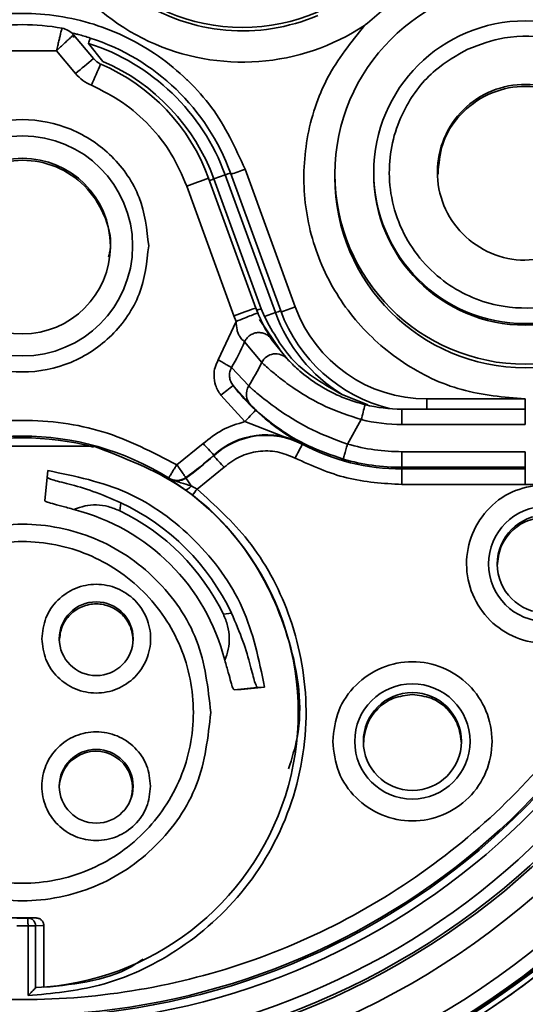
# Model space of a CAD drawing. Header units: millimetres. Extents: x 0 to 420, y 0 to 297.
# Tile 22 of 119: x 112.46 to 115.71, y 244.58 to 250.92. Entities that reach past the tile are written whole.
import ezdxf

# ---------------------------------------------------------------- set-up
doc = ezdxf.new("R2010")
doc.units = ezdxf.units.MM

msp = doc.modelspace()

# ---------------------------------------------------------------- linework, layer by layer
at = {"color": 7, "linetype": 'Continuous', "lineweight": 35}
for p, q in [((112.9342, 250.6667), (112.8054, 250.8202)), ((112.8054, 250.8202), (112.8054, 250.8032)), ((112.258, 250.7175), (112.6963, 250.7175)), ((112.6963, 250.7175), (112.8193, 250.5709)), ((112.9026, 250.7651), (112.9951, 250.6489)), ((113.9102, 249.9549), (114.2331, 249.0676)), ((113.9796, 249.0608), (113.6752, 249.8969)), ((113.7818, 249.9184), (113.7097, 249.8925)), ((113.7097, 249.8925), (114.014, 249.0564)), ((113.7818, 249.9184), (114.1048, 249.031)), ((114.1392, 249.0432), (113.8162, 249.9305)), ((114.488, 249.9241), (114.488, 249.9012)), ((114.738, 249.9351), (114.738, 249.9252)), ((113.5343, 249.8462), (113.8386, 249.0102)), ((113.8386, 249.0102), (113.8524, 248.9743)), ((113.9916, 249.0294), (113.9796, 249.0608)), ((114.014, 249.0564), (114.0342, 249.0057)), ((114.0342, 249.0057), (114.1048, 249.031)), ((113.7375, 248.7266), (113.8524, 248.9743)), ((114.0027, 248.9863), (114.133, 248.7933)), ((113.9066, 248.8435), (114.0176, 248.7104)), ((114.18, 248.7343), (114.0808, 248.8588)), ((113.9336, 248.5588), (113.8226, 248.6774)), ((113.8327, 248.5613), (113.9325, 248.4514)), ((113.7537, 248.4996), (113.9087, 248.3291)), ((114.5345, 248.5034), (114.6991, 248.4366)), ((115.0789, 248.4754), (115.713, 248.4754)), ((114.9192, 248.4101), (114.9192, 248.3105)), ((115.713, 248.4101), (114.9192, 248.4101)), ((115.713, 248.3105), (115.713, 248.4101)), ((114.2782, 248.1867), (113.9087, 248.3291)), ((114.5689, 248.1846), (114.6577, 248.3421)), ((114.9192, 248.3105), (115.713, 248.3105)), ((113.6405, 248.1878), (113.4709, 248.0515)), ((114.2782, 248.1867), (114.2782, 248.1832)), ((112.0201, 248.1712), (112.9342, 248.1712)), ((112.6587, 248.1718), (112.6586, 248.1712)), ((112.6588, 248.1724), (112.6587, 248.1718)), ((112.6588, 248.1722), (112.6588, 248.1724)), ((112.9342, 248.1712), (112.9342, 248.1654)), ((114.9192, 248.0351), (114.9192, 248.1355)), ((115.713, 248.1355), (114.9192, 248.1355)), ((115.713, 248.0351), (115.713, 248.1355)), ((113.7079, 248.11), (113.7079, 248.1135)), ((112.6409, 248.0141), (112.6359, 247.9698)), ((113.6015, 247.8946), (113.7753, 248.0358)), ((115.713, 248.0351), (114.9192, 248.0351)), ((114.9192, 248.0351), (114.9192, 248.0246)), ((114.9192, 248.0246), (115.713, 248.0246)), ((114.9192, 247.9242), (114.9192, 248.0246)), ((115.713, 248.0351), (115.713, 248.0246)), ((115.713, 247.9242), (115.713, 248.0246)), ((112.6359, 247.9698), (112.6203, 247.8209)), ((113.4179, 247.9663), (113.4179, 247.9628)), ((113.5285, 247.9693), (113.5285, 247.9658)), ((113.5226, 247.8914), (113.5707, 247.855)), ((113.6015, 247.8946), (113.5634, 247.9159)), ((114.9192, 247.9242), (115.713, 247.9242)), ((115.713, 247.9242), (115.8206, 247.925)), ((113.1048, 247.7544), (113.1107, 247.8069)), ((113.8226, 247.095), (113.7701, 247.0891)), ((113.8388, 246.6024), (113.9877, 246.6181)), ((113.8388, 246.6024), (113.8857, 246.6041)), ((114.0352, 246.6198), (113.8857, 246.6041)), ((113.9877, 246.6181), (114.0352, 246.6198)), ((114.2521, 246.456), (114.2521, 246.4569)), ((112.3941, 245.1337), (112.5602, 245.1337)), ((112.4409, 245.0826), (112.5134, 245.0826)), ((112.5602, 245.1337), (112.5121, 245.1324)), ((112.5134, 245.0826), (112.5134, 244.6325)), ((112.6148, 245.084), (112.5619, 245.0825)), ((112.5619, 244.6825), (112.5619, 245.0825)), ((112.6148, 244.6873), (112.6148, 245.084)), ((112.5649, 244.6841), (112.5619, 244.6825))]:
    msp.add_line(p, q, dxfattribs=at)
at = {"color": 8, "linetype": 'Continuous', "lineweight": 35}
for p, q in [((113.9325, 248.4514), (113.9464, 248.436)), ((115.0789, 248.4101), (115.0789, 248.4754)), ((115.713, 248.4101), (115.713, 248.4754)), ((113.9772, 248.4023), (114.0387, 248.3479))]:
    msp.add_line(p, q, dxfattribs=at)
at = {"color": 7, "linetype": 'Continuous', "lineweight": 35}
for centre, radius in [((112.4772, 249.0677), 5.3875), ((112.4772, 249.0677), 5.38), ((112.4772, 249.0688), 5.289), ((112.4771, 249.0688), 5.025), ((112.4772, 249.0682), 4.875), ((112.4771, 249.0633), 4.855), ((113.8929, 252.0932), 1.225), ((115.713, 249.9241), 1.225), ((115.713, 249.9351), 0.975), ((112.4772, 249.461), 0.7089), ((112.4771, 249.4597), 0.5658), ((115.8476, 247.4126), 0.3711), ((115.8476, 247.4121), 0.3152), ((112.9521, 246.931), 0.2375), ((114.9864, 246.2697), 0.3711), ((114.9864, 246.2693), 0.3152), ((112.9521, 245.9811), 0.2375)]:
    msp.add_circle(centre, radius, dxfattribs=at)
for centre, radius, start, end in [((112.4772, 249.0329), 4.8124, 21.02178, 58.97873), ((112.4771, 249.0333), 4.7125, 21.02222, 58.97836), ((113.8929, 252.0703), 1.225, 180.00053, 293.31773), ((113.8929, 252.0695), 1.425, 186.52264, 303.47639), ((112.4771, 249.4609), 1.4249, 79.697, 100.303), ((112.7096, 250.7398), 0.125, 40.00059, 79.69938), ((112.4771, 249.4431), 1.425, 20.00048, 72.15486), ((112.4772, 249.4435), 1.3884, 19.99985, 72.1554), ((119.9895, 242.0839), 11.1104, 129.42097, 130.19236), ((113.03, 250.7471), 0.125, 220.00279, 246.73738), ((133.5339, 241.6746), 22.4205, 156.45125, 156.83303), ((112.4772, 249.4608), 1.275, 19.99994, 66.74261), ((112.4771, 249.4438), 1.3116, 20.00052, 66.74207), ((116.6923, 241.2791), 9.1306, 109.29481, 110.23467), ((114.2339, 248.6916), 1.3074, 108.62946, 110.22838), ((115.713, 249.9012), 1.225, 180.00023, 359.99977), ((115.713, 249.9253), 0.975, 180.00064, 359.99936), ((112.1321, 254.7675), 6.0748, 289.29255, 290.23437), ((115.0789, 249.3754), 0.9, 200.0001, 270.00033), ((116.9704, 240.5158), 9.0534, 109.29015, 110.23807), ((114.898, 249.3947), 0.9772, 199.97643, 201.93804), ((114.5514, 247.8199), 1.2908, 108.62324, 110.24239), ((115.0788, 249.3855), 1.0365, 199.99899, 238.32109), ((115.0789, 249.3852), 1, 200.00029, 256.17962), ((112.4787, 249.461), 1.5557, 329.7519, 336.61131), ((114.1071, 248.6662), 0.0997, 43.02689, 153.7285), ((112.4779, 249.4653), 1.7149, 328.08739, 333.88097), ((109.3146, 254.2647), 7.2761, 307.5962, 308.38575), ((114.9199, 249.4046), 1.3759, 217.79753, 226.75446), ((112.4771, 249.0435), 4.7625, 185.91641, 354.08358), ((112.4771, 249.0439), 4.6, 186.5793, 353.42068), ((114.0168, 248.5055), 0.0989, 147.33844, 224.60411), ((112.4771, 249.0443), 4.55, 187.01266, 352.98733), ((136.7464, 242.9623), 22.7343, 166.06092, 166.31187), ((114.9192, 249.41), 1, 256.24595, 270.00018), ((112.4771, 249.0579), 5.3875, 187.28293, 352.71706), ((107.8048, 254.1041), 8.4029, 316.586, 317.27002), ((114.9192, 249.4104), 1.0999, 256.24563, 270.00043), ((114.0451, 247.7443), 0.5, 62.2118, 132.40659), ((112.4771, 246.461), 1.775, 57.99498, 122.00496), ((112.4771, 246.4503), 1.775, 75.07775, 104.92225), ((107.3738, 242.4304), 8.51, 41.8994, 42.57484), ((114.0451, 247.7408), 0.5, 62.2118, 132.40659), ((103.7612, 253.6413), 11.849, 332.08605, 332.57146), ((114.9192, 249.3997), 1.375, 242.21216, 269.99976), ((114.9192, 249.4105), 1.2749, 254.05021, 270.00038), ((112.4771, 249.0579), 5.4213, 189.81325, 350.18674), ((112.4771, 249.0567), 4.55, 192.20771, 347.79228), ((112.4773, 249.4609), 1.8247, 305.17491, 312.40719), ((112.4774, 249.4573), 1.8246, 305.17467, 312.40743), ((120.1073, 253.8531), 8.5986, 221.90638, 222.57488), ((114.9192, 249.4101), 1.3751, 254.05082, 269.99986), ((113.4709, 248.0511), 0.1, 237.99774, 305.17287), ((113.4709, 248.0476), 0.1, 237.99774, 305.17287), ((117.5979, 250.7739), 4.9442, 214.60704, 215.31268), ((117.4214, 244.8911), 4.8593, 141.82241, 142.414), ((112.4772, 246.4569), 1.775, 272.83501, 51.96866), ((112.4771, 246.4614), 1.4872, 25.21555, 64.7849), ((112.4772, 246.461), 1.3439, 14.28618, 75.7142), ((112.4771, 246.4614), 1.4373, 25.89582, 64.10466), ((112.9504, 245.9708), 0.2358, 344.54273, 180.69537), ((112.4771, 246.4552), 1.3232, 268.48647, 271.51353)]:
    msp.add_arc(centre, radius, start, end, dxfattribs=at)
at = {"color": 8, "linetype": 'Continuous', "lineweight": 35}
for centre, radius, start, end in [((110.3083, 259.8066), 10.4895, 289.55486, 290.08275), ((112.3099, 253.7753), 4.1274, 289.39684, 289.82461), ((112.745, 252.5719), 3.7375, 289.37649, 289.84695)]:
    msp.add_arc(centre, radius, start, end, dxfattribs=at)
at = {"color": 7, "linetype": 'Continuous', "lineweight": 35}
for points, knots in [([(106.4646, 249.0368), (106.4677, 248.8945), (106.4763, 248.4899), (106.5709, 247.827), (106.7785, 247.0656), (107.0853, 246.3378), (107.4842, 245.6563), (107.9688, 245.0328), (108.5307, 244.478), (109.1603, 244.0013), (109.8468, 243.6111), (110.5785, 243.3139), (111.3426, 243.1148), (112.1263, 243.0174), (112.9159, 243.0231), (113.6981, 243.132), (114.4593, 243.3422), (115.1864, 243.6501), (115.8672, 244.0503), (116.4898, 244.5361), (117.0435, 245.0991), (117.519, 245.7296), (117.9079, 246.4168), (118.2037, 247.149), (118.4013, 247.9136), (118.4973, 248.6974), (118.4901, 249.487), (118.3797, 250.2689), (118.168, 251.0297), (117.8588, 251.7563), (117.4572, 252.4363), (116.9703, 253.0579), (116.4062, 253.6106), (115.7748, 254.0849), (115.0868, 254.4725), (114.3541, 254.7669), (113.5892, 254.9631), (112.8052, 255.0576), (112.0155, 255.0488), (111.2338, 254.9369), (110.4734, 254.7239), (109.7474, 254.4132), (109.0682, 254.0104), (108.4475, 253.5223), (107.8959, 252.9572), (107.4228, 252.3249), (107.0365, 251.6362), (106.7432, 250.9029), (106.5495, 250.1376), (106.4723, 249.5098), (106.4663, 249.1421), (106.4646, 249.0368)], [0, 0, 0, 0, 0.011306, 0.032154, 0.053012, 0.07387, 0.094729, 0.115587, 0.136445, 0.157304, 0.178162, 0.19902, 0.219878, 0.240737, 0.261595, 0.282453, 0.303312, 0.32417, 0.345028, 0.365886, 0.386745, 0.407603, 0.428461, 0.449319, 0.470178, 0.491036, 0.511894, 0.532753, 0.553611, 0.574469, 0.595327, 0.616186, 0.637044, 0.657902, 0.67876, 0.699619, 0.720477, 0.741335, 0.762194, 0.783052, 0.80391, 0.824769, 0.845627, 0.866485, 0.887343, 0.908202, 0.92906, 0.949918, 0.970776, 0.991635, 1, 1, 1, 1]), ([(112.4771, 251.9076), (112.4545, 251.7882), (112.4091, 251.5494), (112.2292, 251.2277), (111.9803, 250.9598), (111.6701, 250.764), (111.3208, 250.6522), (110.9555, 250.6338), (110.5934, 250.7028), (110.3814, 250.8215), (110.2753, 250.8809)], [0, 0, 0, 0, 0.124999, 0.249999, 0.374998, 0.499999, 0.624997, 0.749999, 0.875, 1, 1, 1, 1]), ([(114.927, 251.089), (115.0846, 251.1711), (115.3266, 251.2972), (115.6458, 251.3289), (115.8106, 251.3236), (115.8931, 251.3145), (115.9343, 251.3083), (115.9549, 251.3047), (115.9644, 251.303), (115.9684, 251.3023), (115.9697, 251.302), (115.9703, 251.3019), (115.9706, 251.3019), (115.9708, 251.3018), (115.9709, 251.3018), (115.9714, 251.3017), (115.9749, 251.3011), (115.9867, 251.2989), (116.1752, 251.2611), (116.5259, 251.1223), (116.7613, 250.8544), (116.876, 250.7238)], [0, 0, 0, 0, 0.241324, 0.37032, 0.435087, 0.467838, 0.484213, 0.4924, 0.496492, 0.497516, 0.498026, 0.498283, 0.498411, 0.498442, 0.498449, 0.498585, 0.499164, 0.503414, 0.514939, 0.763589, 1, 1, 1, 1]), ([(114.927, 251.089), (114.9259, 251.0881), (114.8846, 251.0534), (114.803, 250.9849), (114.7213, 250.9164), (114.68, 250.8817), (114.6789, 250.8808)], [0, 0, 0, 0, 0.012923, 0.499999, 0.987077, 1, 1, 1, 1]), ([(111.0441, 249.9549), (111.11, 250.0897), (111.2449, 250.3658), (111.459, 250.6149), (111.6025, 250.6825), (111.6025, 250.6826), (111.6026, 250.6827), (111.6032, 250.683), (111.6052, 250.6845), (111.6133, 250.69), (111.7433, 250.7793), (111.9565, 250.8803), (112.1768, 250.9304), (112.2623, 250.9432), (112.3374, 250.9536), (112.5668, 250.9682), (112.943, 250.9108), (113.2971, 250.7356), (113.4816, 250.5838), (113.5955, 250.4732), (113.7511, 250.3005), (113.8465, 250.0931), (113.9102, 249.9549)], [0, 0, 0, 0, 0.121933, 0.249781, 0.249786, 0.249793, 0.249818, 0.249918, 0.250303, 0.251823, 0.257858, 0.377725, 0.438788, 0.439765, 0.447564, 0.500022, 0.624916, 0.749812, 0.813863, 0.817087, 0.878068, 1, 1, 1, 1]), ([(112.6963, 250.7175), (112.699, 250.7286), (112.7043, 250.7505), (112.7116, 250.7809), (112.718, 250.8071), (112.7247, 250.8346), (112.7307, 250.8581), (112.7316, 250.8613), (112.732, 250.8628)], [0, 0, 0, 0, 0.1461773, 0.2863716, 0.4205738, 0.5487835, 0.7862076, 1, 1, 1, 1]), ([(115.713, 248.4754), (115.5747, 248.4871), (115.2981, 248.5105), (114.9181, 248.6948), (114.605, 248.972), (114.3853, 249.3296), (114.277, 249.7351), (114.2912, 250.153), (114.4189, 250.5556), (114.5923, 250.7724), (114.6789, 250.8808)], [0, 0, 0, 0, 0.125002, 0.25, 0.375001, 0.500001, 0.625, 0.75, 0.875, 1, 1, 1, 1]), ([(112.6963, 250.7175), (112.7051, 250.7258), (112.7223, 250.742), (112.7459, 250.7642), (112.7658, 250.7829), (112.7859, 250.8017), (112.8022, 250.8172), (112.8044, 250.8192), (112.8054, 250.8202)], [0, 0, 0, 0, 0.154385, 0.300414, 0.438107, 0.567478, 0.800227, 1, 1, 1, 1]), ([(112.8128, 250.8281), (112.8067, 250.8296), (112.7999, 250.8313), (112.795, 250.8323), (112.7944, 250.8324)], [0, 0, 0, 0, 0.895356, 1, 1, 1, 1]), ([(112.9138, 250.7996), (112.9137, 250.7992), (112.9134, 250.7984), (112.9111, 250.7913), (112.9076, 250.7806), (112.9043, 250.7703), (112.9026, 250.7651)], [0, 0, 0, 0, 0.250006, 0.500006, 0.750008, 1, 1, 1, 1]), ([(115.3432, 250.7285), (115.4211, 250.7572), (115.5975, 250.8223), (115.8559, 250.8106), (116.0774, 250.7392), (116.2486, 250.637), (116.3988, 250.493), (116.5142, 250.3091), (116.5809, 250.1025), (116.5947, 249.8947), (116.5629, 249.6981), (116.4755, 249.4818), (116.3164, 249.2807), (116.0877, 249.1318), (115.8267, 249.0524), (115.5704, 249.0597), (115.3485, 249.1319), (115.1775, 249.2339), (115.0272, 249.378), (114.9118, 249.5619), (114.8451, 249.7685), (114.8313, 249.9763), (114.8631, 250.173), (114.9508, 250.3886), (115.1079, 250.594), (115.2711, 250.6873), (115.3432, 250.7285)], [0, 0, 0, 0, 0.045158, 0.102277, 0.137148, 0.171971, 0.210395, 0.25, 0.289606, 0.328029, 0.362899, 0.397723, 0.454843, 0.5, 0.545158, 0.602277, 0.637148, 0.671971, 0.710394, 0.75, 0.789606, 0.828029, 0.862899, 0.897723, 0.954843, 1, 1, 1, 1]), ([(112.8193, 250.5709), (112.8341, 250.5552), (112.8636, 250.5239), (112.9021, 250.5047), (112.9214, 250.495)], [0, 0, 0, 0, 0.500014, 1, 1, 1, 1]), ([(112.9214, 250.495), (112.99, 250.4608), (113.1272, 250.3924), (113.2997, 250.2386), (113.4435, 250.0576), (113.504, 249.9167), (113.5343, 249.8462)], [0, 0, 0, 0, 0.249924, 0.500001, 0.749924, 1, 1, 1, 1]), ([(115.9521, 249.4228), (115.8814, 249.3992), (115.74, 249.352), (115.514, 249.391), (115.321, 249.5073), (115.1869, 249.6902), (115.1331, 249.9102), (115.1675, 250.134), (115.285, 250.3277), (115.4677, 250.4616), (115.6877, 250.5154), (115.9115, 250.481), (116.1052, 250.3634), (116.2391, 250.1809), (116.293, 249.9606), (116.258, 249.7379), (116.1426, 249.5398), (116.0156, 249.4618), (115.9521, 249.4228)], [0, 0, 0, 0, 0.0625004, 0.1250003, 0.1874997, 0.2500006, 0.3125005, 0.3750004, 0.4375002, 0.5000015, 0.5624998, 0.6250017, 0.6875013, 0.750001, 0.8125008, 0.8750007, 0.9375005, 1, 1, 1, 1]), ([(116.2745, 249.9231), (116.2759, 249.9311), (116.2897, 250.0117), (116.2336, 250.1683), (116.1066, 250.3502), (115.9111, 250.4679), (115.6879, 250.5023), (115.4673, 250.4485), (115.2864, 250.3145), (115.167, 250.1282), (115.1565, 249.9878), (115.1515, 249.9218)], [0, 0, 0, 0, 0.013765, 0.138765, 0.263764, 0.388763, 0.513767, 0.638764, 0.763766, 0.888766, 1, 1, 1, 1]), ([(113.2896, 249.4615), (113.2774, 249.5678), (113.253, 249.7805), (113.0651, 250.0509), (112.7966, 250.2317), (112.477, 250.2951), (112.1582, 250.2317), (111.8877, 250.0509), (111.7069, 249.7805), (111.6435, 249.4615), (111.7069, 249.1425), (111.8877, 248.872), (112.1582, 248.6913), (112.477, 248.6278), (112.7966, 248.6913), (113.0651, 248.872), (113.253, 249.1425), (113.2774, 249.3551), (113.2896, 249.4615)], [0, 0, 0, 0, 0.0625, 0.125, 0.1875, 0.25, 0.3125, 0.375, 0.4375, 0.5, 0.5625, 0.625, 0.6875, 0.75, 0.8125, 0.875, 0.9375, 1, 1, 1, 1]), ([(113.0312, 249.3878), (113.0359, 249.4074), (113.0576, 249.4989), (113.0093, 249.6694), (112.8887, 249.8569), (112.699, 249.983), (112.4773, 250.0271), (112.2547, 249.983), (112.0677, 249.8571), (111.9369, 249.6688), (111.9199, 249.5207), (111.9114, 249.4466)], [0, 0, 0, 0, 0.032847, 0.153742, 0.274636, 0.395528, 0.516424, 0.637319, 0.758211, 0.879105, 1, 1, 1, 1]), ([(113.8524, 248.9743), (113.8706, 248.9816), (113.9071, 248.9962), (113.9531, 249.0146), (113.9852, 249.0273), (113.9894, 249.0288), (113.9915, 249.0296)], [0, 0, 0, 0, 0.25001, 0.499996, 0.750003, 1, 1, 1, 1]), ([(114.0808, 248.8588), (114.0771, 248.8644), (114.0703, 248.8745), (114.0443, 248.9179), (114.0161, 248.9717), (113.9991, 249.0118), (113.9915, 249.0296)], [0, 0, 0, 0, 0.322136, 0.585511, 0.815912, 1, 1, 1, 1]), ([(114.0342, 249.0057), (114.0902, 248.9036), (114.2084, 248.6877), (114.4219, 248.567), (114.5345, 248.5034)], [0, 0, 0, 0, 0.473032, 1, 1, 1, 1]), ([(113.8524, 248.9743), (113.8533, 248.9557), (113.8546, 248.9288), (113.8653, 248.8966), (113.8748, 248.8778), (113.8853, 248.8635), (113.895, 248.8538), (113.9034, 248.8482), (113.9055, 248.8451), (113.9066, 248.8435)], [0, 0, 0, 0, 0.298249, 0.430289, 0.556232, 0.662501, 0.776791, 0.887257, 1, 1, 1, 1]), ([(113.9066, 248.8435), (113.9103, 248.8503), (113.9181, 248.8648), (113.9369, 248.8831), (113.9614, 248.8971), (113.99, 248.9039), (114.0192, 248.9022), (114.0453, 248.8926), (114.0665, 248.8779), (114.0762, 248.8649), (114.0808, 248.8588)], [0, 0, 0, 0, 0.109083, 0.23075, 0.362519, 0.499988, 0.637469, 0.76925, 0.890917, 1, 1, 1, 1]), ([(113.7375, 248.7266), (113.7299, 248.711), (113.7145, 248.6796), (113.7076, 248.6231), (113.7164, 248.5592), (113.7408, 248.5202), (113.7537, 248.4996)], [0, 0, 0, 0, 0.215697, 0.4323415, 0.7003326, 1, 1, 1, 1]), ([(113.8226, 248.6774), (113.8198, 248.6789), (113.8143, 248.682), (113.7941, 248.6937), (113.7677, 248.709), (113.7476, 248.7208), (113.7375, 248.7266)], [0, 0, 0, 0, 0.249997, 0.499976, 0.749997, 1, 1, 1, 1]), ([(114.0176, 248.7104), (114.0359, 248.6932), (114.0592, 248.6712), (114.1118, 248.6275), (114.1275, 248.6149), (114.1317, 248.6115), (114.133, 248.6105), (114.1611, 248.588), (114.2446, 248.5276), (114.4185, 248.4216), (114.58, 248.3679), (114.6577, 248.3421)], [0, 0, 0, 0, 0.255925, 0.326767, 0.345458, 0.350613, 0.352145, 0.352978, 0.516316, 0.767135, 1, 1, 1, 1]), ([(114.6815, 248.4387), (114.6475, 248.4482), (114.5798, 248.467), (114.4542, 248.5205), (114.3237, 248.6004), (114.2198, 248.6918), (114.1933, 248.7201), (114.18, 248.7343)], [0, 0, 0, 0, 0.12207, 0.243634, 0.489997, 0.742677, 1, 1, 1, 1]), ([(113.8226, 248.6774), (113.8184, 248.668), (113.8099, 248.6493), (113.8088, 248.618), (113.8156, 248.5874), (113.827, 248.57), (113.8327, 248.5613)], [0, 0, 0, 0, 0.245772, 0.494732, 0.746546, 1, 1, 1, 1]), ([(113.9336, 248.5588), (113.9405, 248.5527), (113.9477, 248.5464), (113.9596, 248.5357), (113.9631, 248.5326), (113.976, 248.5213), (114.0217, 248.4828), (114.1331, 248.3964), (114.3314, 248.2734), (114.4917, 248.2134), (114.5689, 248.1846)], [0, 0, 0, 0, 0.121764, 0.12597, 0.133821, 0.160461, 0.257417, 0.512897, 0.765624, 1, 1, 1, 1]), ([(113.9464, 248.436), (113.9631, 248.4196), (113.9968, 248.3865), (114.1273, 248.2803), (114.3112, 248.1673), (114.4643, 248.1145), (114.5414, 248.088)], [0, 0, 0, 0, 0.2440767, 0.4921611, 0.7444829, 1, 1, 1, 1]), ([(113.4709, 248.0515), (113.3153, 248.1321), (113.0041, 248.2934), (112.4771, 248.358), (111.9502, 248.2934), (111.639, 248.1321), (111.4834, 248.0515)], [0, 0, 0, 0, 0.250001, 0.5, 0.749999, 1, 1, 1, 1]), ([(113.9087, 248.3291), (113.8595, 248.3141), (113.761, 248.2843), (113.6806, 248.2199), (113.6405, 248.1878)], [0, 0, 0, 0, 0.500002, 1, 1, 1, 1]), ([(114.0387, 248.3479), (114.0619, 248.3292), (114.1463, 248.2614), (114.2227, 248.2181), (114.2782, 248.1867)], [0, 0, 0, 0, 0.274764, 1, 1, 1, 1]), ([(114.5414, 248.088), (114.5418, 248.0895), (114.5426, 248.0925), (114.549, 248.1149), (114.5581, 248.1468), (114.5653, 248.172), (114.5689, 248.1846)], [0, 0, 0, 0, 0.250001, 0.499999, 0.749994, 1, 1, 1, 1]), ([(107.1352, 248.1327), (107.1846, 247.9004), (107.2975, 247.3699), (107.6265, 246.5842), (108.1073, 245.8034), (108.7173, 245.1173), (109.4311, 244.5406), (110.2333, 244.0948), (111.0979, 243.787), (112.0025, 243.6319), (112.9203, 243.6277), (113.8252, 243.7808), (114.6927, 244.0807), (115.496, 244.5247), (116.2151, 245.0948), (116.8267, 245.7796), (117.2993, 246.532), (117.641, 247.3231), (117.7597, 247.8635), (117.8191, 248.1337)], [0, 0, 0, 0, 0.046949, 0.107217, 0.167485, 0.227753, 0.288021, 0.34829, 0.408558, 0.468825, 0.529094, 0.589362, 0.64963, 0.709898, 0.770166, 0.830434, 0.890702, 0.945351, 1, 1, 1, 1]), ([(116.8265, 248.1162), (116.7611, 247.8728), (116.6303, 247.386), (116.2819, 246.7107), (115.8324, 246.1014), (115.2848, 245.577), (114.6565, 245.1531), (113.9659, 244.8407), (113.2323, 244.6503), (112.4771, 244.5856), (111.7219, 244.6503), (110.9883, 244.8407), (110.2977, 245.1532), (109.6695, 245.5771), (109.1218, 246.1015), (108.6724, 246.7108), (108.3239, 247.386), (108.1931, 247.8728), (108.1277, 248.1162)], [0, 0, 0, 0, 0.0625001, 0.1250001, 0.1875002, 0.2500003, 0.3125003, 0.375, 0.4375003, 0.5000003, 0.5625002, 0.6250003, 0.6875003, 0.7500001, 0.8125002, 0.8749999, 0.9374999, 1, 1, 1, 1]), ([(114.19, 246.0935), (114.2109, 246.1599), (114.294, 246.4239), (114.2195, 246.9231), (113.9644, 247.49), (113.5182, 247.9497), (113.1289, 248.0974), (112.9342, 248.1712)], [0, 0, 0, 0, 0.077473, 0.308105, 0.538736, 0.769367, 1, 1, 1, 1]), ([(113.7753, 248.0358), (113.808, 248.0606), (113.8732, 248.1104), (113.9935, 248.1427), (114.118, 248.1418), (114.1937, 248.1101), (114.2316, 248.0943)], [0, 0, 0, 0, 0.249995, 0.499992, 0.749994, 1, 1, 1, 1]), ([(114.2316, 248.0943), (114.341, 248.045), (114.5599, 247.9464), (114.7995, 247.9316), (114.9192, 247.9242)], [0, 0, 0, 0, 0.4999995, 1, 1, 1, 1]), ([(114.0352, 246.6198), (113.9991, 246.7949), (113.9269, 247.145), (113.6041, 247.583), (113.1661, 247.9058), (112.816, 247.978), (112.6409, 248.0141)], [0, 0, 0, 0, 0.25, 0.499999, 0.749999, 1, 1, 1, 1]), ([(113.4179, 247.9663), (113.4186, 247.9674), (113.4197, 247.9692), (113.4262, 247.9798), (113.4345, 247.9931), (113.4451, 248.0108), (113.4583, 248.0316), (113.4663, 248.0442), (113.4709, 248.0515)], [0, 0, 0, 0, 0.2394, 0.362874, 0.499893, 0.715595, 0.835512, 1, 1, 1, 1]), ([(113.4709, 248.0515), (113.4784, 248.0408), (113.4935, 248.0193), (113.5126, 247.9922), (113.5259, 247.9732), (113.5276, 247.9706), (113.5285, 247.9693)], [0, 0, 0, 0, 0.250003, 0.499989, 0.74999, 1, 1, 1, 1]), ([(112.6359, 247.9698), (112.643, 247.9653), (112.6571, 247.9562), (112.7693, 247.9299), (112.9291, 247.8849), (113.0496, 247.8332), (113.1107, 247.8069)], [0, 0, 0, 0, 0.251152, 0.499343, 0.746014, 1, 1, 1, 1]), ([(113.4179, 247.9628), (113.4328, 247.9532), (113.4537, 247.9398), (113.4924, 247.9132), (113.5127, 247.8985), (113.5226, 247.8914)], [0, 0, 0, 0, 0.560766, 0.78722, 1, 1, 1, 1]), ([(113.5634, 247.9159), (113.5409, 247.9224), (113.4911, 247.9367), (113.4438, 247.9535), (113.4179, 247.9628)], [0, 0, 0, 0, 0.452724, 1, 1, 1, 1]), ([(112.5134, 244.6325), (112.6685, 244.6472), (113.0027, 244.679), (113.496, 244.9091), (113.9415, 245.3091), (114.2438, 245.8679), (114.3375, 246.4963), (114.2213, 247.0836), (113.965, 247.5638), (113.7167, 247.7897), (113.6015, 247.8946)], [0, 0, 0, 0, 0.104086, 0.224216, 0.358065, 0.5, 0.641935, 0.775784, 0.895915, 1, 1, 1, 1]), ([(113.5634, 247.9159), (113.5596, 247.9116), (113.5519, 247.9027), (113.5397, 247.8935), (113.5291, 247.889), (113.5247, 247.8906), (113.5226, 247.8914)], [0, 0, 0, 0, 0.24167, 0.500001, 0.758361, 1, 1, 1, 1]), ([(115.8206, 247.925), (115.754, 247.9138), (115.6209, 247.8913), (115.4568, 247.764), (115.3519, 247.5888), (115.3225, 247.3855), (115.3731, 247.1867), (115.4959, 247.0223), (115.6723, 246.9175), (115.8753, 246.8881), (116.0742, 246.9387), (116.2385, 247.0615), (116.3434, 247.2379), (116.3727, 247.4409), (116.3221, 247.64), (116.1994, 247.8032), (116.0228, 247.9125), (115.888, 247.9209), (115.8206, 247.925)], [0, 0, 0, 0, 0.0625, 0.125001, 0.187501, 0.250001, 0.312501, 0.375001, 0.4375, 0.5, 0.5625, 0.625001, 0.687501, 0.750001, 0.812501, 0.875001, 0.937502, 1, 1, 1, 1]), ([(112.6203, 247.8209), (112.6225, 247.8184), (112.627, 247.8133), (112.6669, 247.802), (112.726, 247.7871), (112.7812, 247.7712), (112.8088, 247.7633)], [0, 0, 0, 0, 0.25335, 0.503699, 0.752336, 1, 1, 1, 1]), ([(112.8088, 247.7633), (112.8318, 247.772), (112.8761, 247.7888), (112.9527, 247.795), (113.0308, 247.7853), (113.0801, 247.7647), (113.1048, 247.7544)], [0, 0, 0, 0, 0.267539, 0.515889, 0.756166, 1, 1, 1, 1]), ([(115.8476, 247.7143), (115.8063, 247.7095), (115.7237, 247.7001), (115.6195, 247.6272), (115.5466, 247.523), (115.5371, 247.4404), (115.5324, 247.3991)], [0, 0, 0, 0, 0.249994, 0.5, 0.749998, 1, 1, 1, 1]), ([(113.6896, 246.456), (113.6714, 246.6147), (113.635, 246.9321), (113.3546, 247.3357), (112.9538, 247.6054), (112.477, 247.7001), (112.0011, 247.6054), (111.5974, 247.3357), (111.3278, 246.9321), (111.2331, 246.456), (111.3278, 245.98), (111.5974, 245.5764), (112.0011, 245.3067), (112.477, 245.212), (112.9538, 245.3067), (113.3546, 245.5764), (113.635, 245.98), (113.6714, 246.2974), (113.6896, 246.456)], [0, 0, 0, 0, 0.0625, 0.125, 0.1875, 0.25, 0.3125, 0.375, 0.4375, 0.5, 0.5625, 0.625, 0.687499, 0.75, 0.8125, 0.875, 0.9375, 1, 1, 1, 1]), ([(111.3771, 246.4565), (111.3937, 246.6005), (111.4267, 246.8884), (111.6811, 247.2546), (112.0447, 247.4993), (112.4773, 247.5852), (112.909, 247.4993), (113.2752, 247.2546), (113.5199, 246.8884), (113.6058, 246.4565), (113.5199, 246.0246), (113.2752, 245.6585), (112.909, 245.4138), (112.4773, 245.3279), (112.0447, 245.4138), (111.6811, 245.6585), (111.4267, 246.0246), (111.3937, 246.3126), (111.3771, 246.4565)], [0, 0, 0, 0, 0.0625, 0.125, 0.1875, 0.25, 0.3125, 0.375, 0.4375, 0.5, 0.5625, 0.625, 0.6875, 0.75, 0.8125, 0.875, 0.9375, 1, 1, 1, 1]), ([(112.6021, 246.9315), (112.6074, 246.8857), (112.6179, 246.7941), (112.6989, 246.6776), (112.8145, 246.5998), (112.9522, 246.5724), (113.0896, 246.5998), (113.2061, 246.6776), (113.2839, 246.7941), (113.3113, 246.9315), (113.2839, 247.069), (113.2061, 247.1855), (113.0896, 247.2633), (112.9522, 247.2906), (112.8145, 247.2633), (112.6989, 247.1855), (112.6179, 247.069), (112.6074, 246.9773), (112.6021, 246.9315)], [0, 0, 0, 0, 0.0625, 0.124999, 0.187499, 0.249998, 0.312498, 0.375, 0.4375, 0.5, 0.5625, 0.624999, 0.687502, 0.750001, 0.812501, 0.875001, 0.9375, 1, 1, 1, 1]), ([(113.1896, 246.918), (113.1861, 246.949), (113.1789, 247.0112), (113.124, 247.0903), (113.0455, 247.1431), (112.9521, 247.1616), (112.8588, 247.1431), (112.7803, 247.0903), (112.7254, 247.0112), (112.7182, 246.949), (112.7146, 246.918)], [0, 0, 0, 0, 0.124999, 0.249998, 0.375002, 0.500005, 0.624998, 0.750002, 0.875001, 1, 1, 1, 1]), ([(113.7701, 247.0891), (113.7805, 247.0643), (113.801, 247.0151), (113.8108, 246.9369), (113.8048, 246.8602), (113.7881, 246.8157), (113.7795, 246.7926)], [0, 0, 0, 0, 0.243829, 0.484102, 0.73245, 1, 1, 1, 1]), ([(113.8226, 247.095), (113.8489, 247.0339), (113.9007, 246.9133), (113.9462, 246.753), (113.9732, 246.6401), (113.9829, 246.6254), (113.9877, 246.6181)], [0, 0, 0, 0, 0.2539783, 0.5006404, 0.7488421, 1, 1, 1, 1]), ([(107.1452, 246.9821), (107.1626, 246.9385), (107.2494, 246.7203), (107.4902, 246.2179), (107.9469, 245.5197), (108.6038, 244.8083), (109.3728, 244.2199), (110.2283, 243.7657), (111.149, 243.4648), (111.9449, 243.3444), (112.5827, 243.3298), (113.0564, 243.3584), (113.6826, 243.4484), (114.4532, 243.6588), (115.3248, 244.0649), (116.1232, 244.6116), (116.8138, 245.2883), (117.4028, 246.0768), (117.6718, 246.6769), (117.809, 246.9829)], [0, 0, 0, 0, 0.010265, 0.051372, 0.121651, 0.191929, 0.262208, 0.332489, 0.402806, 0.473125, 0.507685, 0.542245, 0.576805, 0.645955, 0.716099, 0.786241, 0.856535, 0.926828, 1, 1, 1, 1]), ([(107.1452, 246.9799), (107.2605, 246.7179), (107.4912, 246.1939), (107.9807, 245.4842), (108.563, 244.8519), (109.2351, 244.3142), (109.9797, 243.8833), (110.7803, 243.5679), (111.6191, 243.3764), (112.4771, 243.3116), (113.3351, 243.3765), (114.174, 243.5681), (114.9746, 243.8836), (115.7192, 244.3146), (116.3913, 244.8524), (116.9736, 245.4849), (117.4631, 246.1946), (117.6937, 246.7187), (117.809, 246.9807)], [0, 0, 0, 0, 0.062501, 0.125, 0.1875, 0.25, 0.3125, 0.375, 0.4375, 0.5, 0.5625, 0.625, 0.6875, 0.75, 0.8125, 0.875, 0.937499, 1, 1, 1, 1]), ([(117.809, 246.9804), (117.6937, 246.7184), (117.4631, 246.1943), (116.9736, 245.4846), (116.3913, 244.8521), (115.7192, 244.3143), (114.9746, 243.8833), (114.174, 243.5678), (113.3351, 243.3762), (112.4771, 243.3113), (111.6191, 243.3761), (110.7803, 243.5676), (109.9797, 243.883), (109.2351, 244.3139), (108.563, 244.8516), (107.9807, 245.4839), (107.4912, 246.1935), (107.2605, 246.7176), (107.1452, 246.9796)], [0, 0, 0, 0, 0.062501, 0.125, 0.1875, 0.25, 0.3125, 0.375, 0.4375, 0.5, 0.5625, 0.625, 0.6875, 0.75, 0.8125, 0.875, 0.937499, 1, 1, 1, 1]), ([(107.1452, 246.9777), (107.2605, 246.7157), (107.4912, 246.1917), (107.9807, 245.4821), (108.563, 244.8497), (109.2351, 244.312), (109.9797, 243.8811), (110.7803, 243.5657), (111.6191, 243.3742), (112.4771, 243.3094), (113.3351, 243.3743), (114.174, 243.5659), (114.9746, 243.8814), (115.7192, 244.3124), (116.3913, 244.8502), (116.9736, 245.4827), (117.4631, 246.1924), (117.6937, 246.7165), (117.809, 246.9785)], [0, 0, 0, 0, 0.062501, 0.125, 0.1875, 0.25, 0.3125, 0.375, 0.4375, 0.5, 0.5625, 0.625, 0.6875, 0.75, 0.8125, 0.875, 0.937499, 1, 1, 1, 1]), ([(107.1452, 246.9755), (107.2605, 246.7135), (107.4912, 246.1895), (107.9807, 245.4799), (108.563, 244.8475), (109.2351, 244.3098), (109.9797, 243.8789), (110.7803, 243.5636), (111.6191, 243.372), (112.4771, 243.3072), (113.3351, 243.3721), (114.174, 243.5638), (114.9746, 243.8793), (115.7192, 244.3103), (116.3913, 244.848), (116.9736, 245.4805), (117.4631, 246.1902), (117.6937, 246.7143), (117.809, 246.9763)], [0, 0, 0, 0, 0.062501, 0.125, 0.1875, 0.25, 0.3125, 0.375, 0.4375, 0.5, 0.5625, 0.625, 0.6875, 0.75, 0.8125, 0.875, 0.937499, 1, 1, 1, 1]), ([(107.1453, 246.9818), (107.2604, 246.7197), (107.4907, 246.1955), (107.9809, 245.4864), (108.5627, 244.8534), (109.2352, 244.3162), (109.9796, 243.885), (110.7803, 243.5697), (111.6191, 243.3782), (112.4771, 243.3132), (113.3352, 243.3784), (114.174, 243.5699), (114.9747, 243.8853), (115.7191, 244.3166), (116.3916, 244.8539), (116.9734, 245.487), (117.4636, 246.1962), (117.6939, 246.7205), (117.809, 246.9826)], [0, 0, 0, 0, 0.062498, 0.1249971, 0.1874998, 0.2499975, 0.3125008, 0.374998, 0.4375004, 0.5000001, 0.5624999, 0.6250023, 0.6874994, 0.7500028, 0.8125, 0.8750027, 0.937502, 1, 1, 1, 1]), ([(107.1452, 246.9733), (107.2605, 246.7113), (107.4912, 246.1873), (107.9807, 245.4777), (108.563, 244.8453), (109.2351, 244.3077), (109.9797, 243.8768), (110.7803, 243.5614), (111.6191, 243.3698), (112.4771, 243.3051), (113.3351, 243.3699), (114.174, 243.5616), (114.9746, 243.8771), (115.7192, 244.3081), (116.3913, 244.8458), (116.9736, 245.4783), (117.4631, 246.188), (117.6937, 246.7121), (117.809, 246.9742)], [0, 0, 0, 0, 0.062501, 0.125, 0.1875, 0.25, 0.3125, 0.375, 0.4375, 0.5, 0.5625, 0.625, 0.6875, 0.75, 0.8125, 0.875, 0.937499, 1, 1, 1, 1]), ([(107.1452, 246.9711), (107.2605, 246.7091), (107.4912, 246.1851), (107.9807, 245.4755), (108.563, 244.8431), (109.2351, 244.3055), (109.9797, 243.8746), (110.7803, 243.5592), (111.6191, 243.3677), (112.4771, 243.3029), (113.3351, 243.3678), (114.174, 243.5594), (114.9746, 243.8749), (115.7192, 244.3059), (116.3913, 244.8437), (116.9736, 245.4761), (117.4631, 246.1859), (117.6937, 246.7099), (117.809, 246.972)], [0, 0, 0, 0, 0.062501, 0.125, 0.1875, 0.25, 0.3125, 0.375, 0.4375, 0.5, 0.5625, 0.625, 0.6875, 0.75, 0.8125, 0.875, 0.937499, 1, 1, 1, 1]), ([(113.7795, 246.7926), (113.7875, 246.765), (113.8036, 246.7096), (113.8189, 246.65), (113.8307, 246.6096), (113.8361, 246.6048), (113.8388, 246.6024)], [0, 0, 0, 0, 0.2475177, 0.496107, 0.7464977, 1, 1, 1, 1]), ([(114.4739, 246.2703), (114.4816, 246.2033), (114.497, 246.0691), (114.6155, 245.8985), (114.7849, 245.7845), (114.9865, 245.7445), (115.1876, 245.7845), (115.3582, 245.8985), (115.4722, 246.0691), (115.5122, 246.2703), (115.4722, 246.4716), (115.3582, 246.6422), (115.1876, 246.7562), (114.9865, 246.7962), (114.7849, 246.7562), (114.6155, 246.6422), (114.497, 246.4716), (114.4816, 246.3374), (114.4739, 246.2703)], [0, 0, 0, 0, 0.0625, 0.125, 0.1875, 0.249999, 0.3125, 0.375, 0.4375, 0.5, 0.5625, 0.625, 0.6875, 0.750001, 0.8125, 0.875, 0.9375, 1, 1, 1, 1]), ([(114.9864, 246.5714), (114.9451, 246.5666), (114.8625, 246.5572), (114.7583, 246.4843), (114.6854, 246.3801), (114.6759, 246.2975), (114.6712, 246.2562)], [0, 0, 0, 0, 0.249996, 0.499991, 0.749999, 1, 1, 1, 1]), ([(115.3016, 246.2562), (115.2969, 246.2975), (115.2874, 246.3801), (115.2145, 246.4843), (115.1103, 246.5572), (115.0277, 246.5666), (114.9864, 246.5714)], [0, 0, 0, 0, 0.250001, 0.499999, 0.749992, 1, 1, 1, 1]), ([(113.3021, 245.9815), (113.2969, 246.0274), (113.2864, 246.119), (113.2054, 246.2355), (113.0897, 246.3133), (112.9521, 246.3407), (112.8147, 246.3133), (112.6982, 246.2355), (112.6204, 246.119), (112.593, 245.9815), (112.6204, 245.8441), (112.6982, 245.7276), (112.8147, 245.6498), (112.9521, 245.6224), (113.0897, 245.6498), (113.2054, 245.7276), (113.2864, 245.8441), (113.2969, 245.9357), (113.3021, 245.9815)], [0, 0, 0, 0, 0.0625, 0.124999, 0.187502, 0.250002, 0.312501, 0.375001, 0.4375, 0.5, 0.5625, 0.625, 0.687499, 0.749999, 0.812499, 0.875001, 0.9375, 1, 1, 1, 1]), ([(112.5134, 245.0826), (112.5133, 245.086), (112.5131, 245.0928), (112.5127, 245.1055), (112.5126, 245.1193), (112.5119, 245.1303), (112.512, 245.1317), (112.5121, 245.1324)], [0, 0, 0, 0, 0.12959, 0.259196, 0.510733, 0.758553, 1, 1, 1, 1]), ([(112.5472, 245.1183), (112.5449, 245.1203), (112.5402, 245.1246), (112.5316, 245.1291), (112.5221, 245.1321), (112.5154, 245.1323), (112.5121, 245.1324)], [0, 0, 0, 0, 0.236068, 0.484405, 0.740635, 1, 1, 1, 1]), ([(112.5619, 245.0825), (112.5601, 245.0825), (112.5564, 245.0825), (112.5447, 245.0826), (112.53, 245.0826), (112.5189, 245.0826), (112.5134, 245.0826)], [0, 0, 0, 0, 0.249973, 0.499993, 0.75, 1, 1, 1, 1]), ([(112.5619, 245.0825), (112.5617, 245.0859), (112.5613, 245.0928), (112.5582, 245.1025), (112.5535, 245.1112), (112.5493, 245.1159), (112.5472, 245.1183)], [0, 0, 0, 0, 0.25928, 0.515631, 0.763979, 1, 1, 1, 1]), ([(112.6148, 245.084), (112.6139, 245.091), (112.6127, 245.1012), (112.6055, 245.1131), (112.5988, 245.1206), (112.5904, 245.1268), (112.5775, 245.132), (112.5671, 245.133), (112.5602, 245.1337)], [0, 0, 0, 0, 0.253963, 0.370672, 0.498744, 0.620943, 0.746889, 1, 1, 1, 1]), ([(112.6148, 244.6864), (112.8284, 244.7076), (113.0584, 244.7305), (113.2401, 244.859), (113.2531, 244.8682)], [0, 0, 0, 0, 0.9287399, 1, 1, 1, 1]), ([(112.5619, 244.6825), (112.5602, 244.6807), (112.5564, 244.6768), (112.5458, 244.6659), (112.5316, 244.6508), (112.5202, 244.6394), (112.5134, 244.6325)], [0, 0, 0, 0, 0.194014, 0.42693, 0.655831, 1, 1, 1, 1])]:
    msp.add_open_spline(points, degree=3, knots=knots, dxfattribs=at)
at = {"color": 8, "linetype": 'Continuous', "lineweight": 35}
msp.add_open_spline([(112.8128, 250.8281), (112.8207, 250.8261), (112.8527, 250.8183), (112.8876, 250.8076), (112.9138, 250.7996)], degree=3, knots=[0, 0, 0, 0, 0.246532, 1, 1, 1, 1], dxfattribs=at)

doc.saveas('drawing.dxf')
